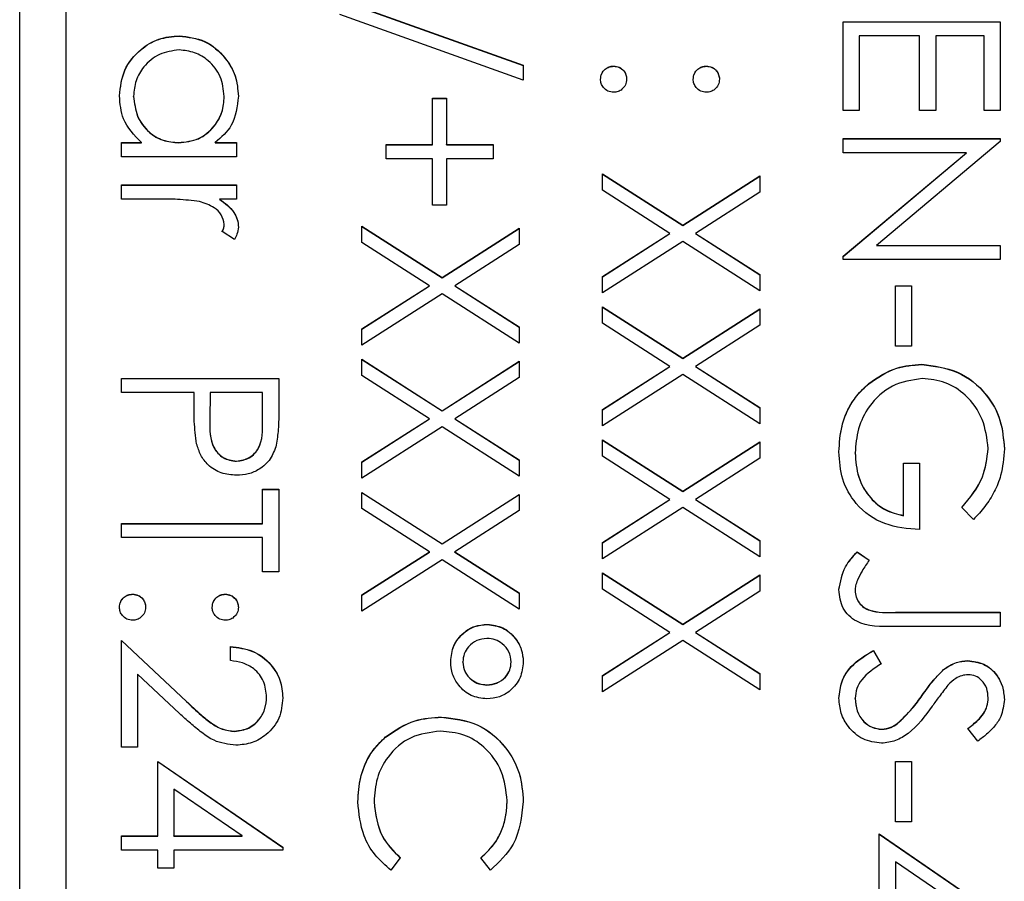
# Model space of a CAD drawing. Header units: millimetres. Extents: x 589 to 2891, y 103 to 1967.
# Tile 17 of 26: x 1382 to 1393, y 1084 to 1094. Entities that reach past the tile are written whole.
import ezdxf

# ---------------------------------------------------------------- set-up
doc = ezdxf.new("R2010")
doc.units = ezdxf.units.MM

msp = doc.modelspace()

# ---------------------------------------------------------------- linework, layer by layer
at = {"color": 7, "linetype": 'Continuous', "lineweight": 25}
for p, q in [((1382.438, 1056.108), (1382.438, 1103.119)), ((1382.938, 1100.713), (1382.938, 1044.726)), ((1385.898, 1093.89), (1387.882, 1093.179)), ((1385.898, 1093.888), (1387.882, 1093.177)), ((1387.882, 1093.018), (1385.898, 1093.729)), ((1391.338, 1092.691), (1391.338, 1093.65)), ((1391.338, 1093.65), (1393.038, 1093.65)), ((1391.338, 1093.648), (1393.038, 1093.648)), ((1393.038, 1093.65), (1393.038, 1092.691)), ((1384.163, 1093.495), (1384.163, 1093.498)), ((1391.512, 1093.498), (1391.512, 1092.691)), ((1392.166, 1093.498), (1391.512, 1093.498)), ((1392.166, 1092.691), (1392.166, 1093.498)), ((1392.341, 1093.498), (1392.341, 1092.691)), ((1392.864, 1093.498), (1392.341, 1093.498)), ((1392.864, 1092.691), (1392.864, 1093.498)), ((1387.882, 1093.179), (1387.882, 1093.018)), ((1388.858, 1093.169), (1388.858, 1093.171)), ((1389.86, 1093.169), (1389.86, 1093.171)), ((1383.669, 1092.842), (1383.669, 1092.845)), ((1384.649, 1092.841), (1384.649, 1092.843)), ((1386.901, 1092.822), (1387.053, 1092.822)), ((1386.901, 1092.321), (1386.901, 1092.822)), ((1386.901, 1092.82), (1387.053, 1092.82)), ((1387.053, 1092.822), (1387.053, 1092.321)), ((1391.512, 1092.691), (1391.338, 1092.691)), ((1392.341, 1092.691), (1392.166, 1092.691)), ((1393.038, 1092.691), (1392.864, 1092.691)), ((1391.338, 1092.386), (1393.038, 1092.386)), ((1391.338, 1092.234), (1391.338, 1092.386)), ((1391.338, 1092.384), (1393.038, 1092.384)), ((1393.038, 1092.354), (1391.7, 1091.231)), ((1393.038, 1092.386), (1393.038, 1092.354)), ((1383.538, 1092.343), (1383.753, 1092.343)), ((1383.538, 1092.19), (1383.538, 1092.343)), ((1383.538, 1092.341), (1383.753, 1092.341)), ((1383.753, 1092.341), (1383.753, 1092.343)), ((1384.156, 1092.341), (1384.156, 1092.343)), ((1384.55, 1092.343), (1384.78, 1092.343)), ((1384.55, 1092.341), (1384.55, 1092.343)), ((1384.55, 1092.341), (1384.78, 1092.341)), ((1384.78, 1092.343), (1384.78, 1092.19)), ((1386.399, 1092.321), (1386.901, 1092.321)), ((1386.399, 1092.168), (1386.399, 1092.321)), ((1386.399, 1092.319), (1386.901, 1092.319)), ((1386.901, 1092.319), (1386.901, 1092.321)), ((1387.053, 1092.321), (1387.555, 1092.321)), ((1387.053, 1092.319), (1387.053, 1092.321)), ((1387.053, 1092.319), (1387.555, 1092.319)), ((1387.555, 1092.321), (1387.555, 1092.168)), ((1384.78, 1092.19), (1383.538, 1092.19)), ((1386.901, 1092.168), (1386.399, 1092.168)), ((1386.901, 1091.667), (1386.901, 1092.168)), ((1387.053, 1092.168), (1387.053, 1091.667)), ((1387.555, 1092.168), (1387.053, 1092.168)), ((1392.673, 1092.234), (1391.338, 1092.234)), ((1391.338, 1091.114), (1392.673, 1092.234)), ((1391.338, 1091.112), (1392.673, 1092.232)), ((1392.673, 1092.232), (1392.673, 1092.234)), ((1388.738, 1092.005), (1389.605, 1091.45)), ((1388.738, 1091.829), (1388.738, 1092.005)), ((1388.738, 1092.003), (1389.605, 1091.448)), ((1389.605, 1091.45), (1390.438, 1091.983)), ((1389.605, 1091.448), (1390.438, 1091.981)), ((1390.438, 1091.983), (1390.438, 1091.807)), ((1383.538, 1091.733), (1383.538, 1091.885)), ((1383.538, 1091.885), (1384.78, 1091.885)), ((1383.538, 1091.883), (1384.78, 1091.883)), ((1384.78, 1091.885), (1384.78, 1091.733)), ((1389.467, 1091.362), (1388.738, 1091.829)), ((1383.955, 1091.733), (1383.538, 1091.733)), ((1384.78, 1091.733), (1384.597, 1091.733)), ((1384.597, 1091.73), (1384.597, 1091.733)), ((1390.438, 1091.807), (1389.743, 1091.362)), ((1387.053, 1091.667), (1386.901, 1091.667)), ((1384.649, 1091.456), (1384.649, 1091.459)), ((1386.138, 1091.438), (1387.005, 1090.884)), ((1386.138, 1091.262), (1386.138, 1091.438)), ((1386.138, 1091.436), (1387.005, 1090.881)), ((1387.005, 1090.884), (1387.838, 1091.417)), ((1387.005, 1090.881), (1387.838, 1091.415)), ((1387.838, 1091.417), (1387.838, 1091.241)), ((1389.605, 1091.448), (1389.605, 1091.45)), ((1384.759, 1091.297), (1384.627, 1091.381)), ((1388.738, 1090.895), (1389.467, 1091.362)), ((1388.738, 1090.893), (1389.467, 1091.36)), ((1389.467, 1091.36), (1389.467, 1091.362)), ((1389.743, 1091.362), (1390.438, 1090.917)), ((1389.743, 1091.36), (1389.743, 1091.362)), ((1389.743, 1091.36), (1390.438, 1090.915)), ((1386.867, 1090.796), (1386.138, 1091.262)), ((1387.838, 1091.241), (1387.143, 1090.796)), ((1389.605, 1091.274), (1388.738, 1090.719)), ((1390.438, 1090.741), (1389.605, 1091.274)), ((1391.7, 1091.231), (1393.038, 1091.231)), ((1391.7, 1091.229), (1391.7, 1091.231)), ((1391.7, 1091.229), (1393.038, 1091.229)), ((1393.038, 1091.231), (1393.038, 1091.079)), ((1391.338, 1091.079), (1391.338, 1091.114)), ((1393.038, 1091.079), (1391.338, 1091.079)), ((1387.005, 1090.881), (1387.005, 1090.884)), ((1388.738, 1090.719), (1388.738, 1090.895)), ((1390.438, 1090.917), (1390.438, 1090.741)), ((1386.138, 1090.329), (1386.867, 1090.796)), ((1386.138, 1090.327), (1386.867, 1090.794)), ((1386.867, 1090.794), (1386.867, 1090.796)), ((1387.143, 1090.796), (1387.838, 1090.351)), ((1387.143, 1090.794), (1387.143, 1090.796)), ((1387.143, 1090.794), (1387.838, 1090.349)), ((1391.905, 1090.142), (1391.905, 1090.796)), ((1391.905, 1090.796), (1392.079, 1090.796)), ((1391.905, 1090.794), (1392.079, 1090.794)), ((1392.079, 1090.796), (1392.079, 1090.142)), ((1387.005, 1090.707), (1386.138, 1090.153)), ((1387.838, 1090.175), (1387.005, 1090.707)), ((1388.738, 1090.567), (1389.605, 1090.012)), ((1388.738, 1090.391), (1388.738, 1090.567)), ((1388.738, 1090.565), (1389.605, 1090.01)), ((1389.605, 1090.012), (1390.438, 1090.545)), ((1389.605, 1090.01), (1390.438, 1090.543)), ((1390.438, 1090.545), (1390.438, 1090.369)), ((1387.838, 1090.351), (1387.838, 1090.175)), ((1389.467, 1089.924), (1388.738, 1090.391)), ((1390.438, 1090.369), (1389.743, 1089.924)), ((1386.138, 1090.153), (1386.138, 1090.329)), ((1392.079, 1090.142), (1391.905, 1090.142)), ((1389.605, 1090.01), (1389.605, 1090.012)), ((1386.138, 1090), (1387.005, 1089.445)), ((1386.138, 1089.824), (1386.138, 1090)), ((1386.138, 1089.998), (1387.005, 1089.443)), ((1387.005, 1089.445), (1387.838, 1089.979)), ((1387.005, 1089.443), (1387.838, 1089.976)), ((1387.838, 1089.979), (1387.838, 1089.803)), ((1388.738, 1089.457), (1389.467, 1089.924)), ((1388.738, 1089.455), (1389.467, 1089.922)), ((1389.467, 1089.922), (1389.467, 1089.924)), ((1389.743, 1089.924), (1390.438, 1089.479)), ((1389.743, 1089.922), (1389.743, 1089.924)), ((1389.743, 1089.922), (1390.438, 1089.477)), ((1392.189, 1089.944), (1392.189, 1089.946)), ((1386.867, 1089.358), (1386.138, 1089.824)), ((1387.838, 1089.803), (1387.143, 1089.358)), ((1389.605, 1089.836), (1388.738, 1089.281)), ((1390.438, 1089.303), (1389.605, 1089.836)), ((1383.538, 1089.641), (1383.538, 1089.793)), ((1383.538, 1089.793), (1385.238, 1089.793)), ((1383.538, 1089.791), (1385.238, 1089.791)), ((1385.238, 1089.793), (1385.238, 1089.46)), ((1391.616, 1089.735), (1391.616, 1089.738)), ((1384.323, 1089.641), (1383.538, 1089.641)), ((1384.323, 1089.519), (1384.323, 1089.641)), ((1384.497, 1089.641), (1384.493, 1089.343)), ((1385.064, 1089.641), (1384.497, 1089.641)), ((1385.064, 1089.33), (1385.064, 1089.641)), ((1390.438, 1089.479), (1390.438, 1089.303)), ((1387.005, 1089.443), (1387.005, 1089.445)), ((1388.738, 1089.281), (1388.738, 1089.457)), ((1384.493, 1089.337), (1384.493, 1089.335)), ((1385.064, 1089.328), (1385.064, 1089.33)), ((1386.138, 1088.891), (1386.867, 1089.358)), ((1386.138, 1088.889), (1386.867, 1089.355)), ((1387.005, 1089.269), (1386.138, 1088.715)), ((1386.867, 1089.355), (1386.867, 1089.358)), ((1387.838, 1088.737), (1387.005, 1089.269)), ((1387.143, 1089.358), (1387.838, 1088.913)), ((1387.143, 1089.355), (1387.143, 1089.358)), ((1387.143, 1089.355), (1387.838, 1088.91)), ((1388.738, 1089.129), (1389.605, 1088.574)), ((1388.738, 1088.953), (1388.738, 1089.129)), ((1388.738, 1089.127), (1389.605, 1088.572)), ((1389.605, 1088.574), (1390.438, 1089.107)), ((1389.605, 1088.572), (1390.438, 1089.105)), ((1390.438, 1089.107), (1390.438, 1088.931)), ((1389.467, 1088.486), (1388.738, 1088.953)), ((1391.469, 1088.986), (1391.469, 1088.988)), ((1392.907, 1089.035), (1392.907, 1089.037)), ((1384.781, 1088.898), (1384.781, 1088.9)), ((1386.138, 1088.715), (1386.138, 1088.891)), ((1387.838, 1088.913), (1387.838, 1088.737)), ((1390.438, 1088.931), (1389.743, 1088.486)), ((1391.992, 1088.878), (1392.166, 1088.878)), ((1391.992, 1088.312), (1391.992, 1088.878)), ((1391.992, 1088.876), (1392.166, 1088.876)), ((1392.166, 1088.878), (1392.166, 1088.159)), ((1385.064, 1088.595), (1385.238, 1088.595)), ((1385.064, 1088.224), (1385.064, 1088.595)), ((1385.064, 1088.593), (1385.238, 1088.593)), ((1385.238, 1088.595), (1385.238, 1087.702)), ((1386.138, 1088.562), (1387.005, 1088.007)), ((1386.138, 1088.386), (1386.138, 1088.562)), ((1386.138, 1088.56), (1387.005, 1088.005)), ((1387.005, 1088.007), (1387.838, 1088.54)), ((1387.005, 1088.005), (1387.838, 1088.538)), ((1387.838, 1088.54), (1387.838, 1088.364)), ((1389.605, 1088.572), (1389.605, 1088.574)), ((1388.738, 1088.019), (1389.467, 1088.486)), ((1388.738, 1088.017), (1389.467, 1088.484)), ((1389.467, 1088.484), (1389.467, 1088.486)), ((1389.743, 1088.486), (1390.438, 1088.041)), ((1389.743, 1088.484), (1389.743, 1088.486)), ((1389.743, 1088.484), (1390.438, 1088.039)), ((1386.867, 1087.919), (1386.138, 1088.386)), ((1387.838, 1088.364), (1387.143, 1087.919)), ((1389.605, 1088.398), (1388.738, 1087.843)), ((1390.438, 1087.865), (1389.605, 1088.398)), ((1391.992, 1088.309), (1391.992, 1088.312)), ((1392.748, 1088.268), (1392.624, 1088.399)), ((1383.538, 1088.224), (1385.064, 1088.224)), ((1383.538, 1088.072), (1383.538, 1088.224)), ((1383.538, 1088.222), (1385.064, 1088.222)), ((1385.064, 1088.222), (1385.064, 1088.224)), ((1385.064, 1088.072), (1383.538, 1088.072)), ((1385.064, 1087.702), (1385.064, 1088.072)), ((1387.005, 1088.005), (1387.005, 1088.007)), ((1388.738, 1087.843), (1388.738, 1088.019)), ((1390.438, 1088.041), (1390.438, 1087.865)), ((1386.138, 1087.453), (1386.867, 1087.919)), ((1386.138, 1087.45), (1386.867, 1087.917)), ((1386.867, 1087.917), (1386.867, 1087.919)), ((1387.143, 1087.919), (1387.838, 1087.474)), ((1387.143, 1087.917), (1387.143, 1087.919)), ((1387.143, 1087.917), (1387.838, 1087.472)), ((1391.491, 1087.919), (1391.621, 1087.83)), ((1391.491, 1087.917), (1391.491, 1087.919)), ((1391.491, 1087.917), (1391.621, 1087.827)), ((1387.005, 1087.831), (1386.138, 1087.277)), ((1387.838, 1087.298), (1387.005, 1087.831)), ((1385.238, 1087.702), (1385.064, 1087.702)), ((1388.738, 1087.691), (1389.605, 1087.136)), ((1388.738, 1087.515), (1388.738, 1087.691)), ((1388.738, 1087.688), (1389.605, 1087.134)), ((1389.605, 1087.136), (1390.438, 1087.669)), ((1390.438, 1087.669), (1390.438, 1087.493)), ((1389.605, 1087.134), (1390.438, 1087.667)), ((1383.658, 1087.46), (1383.658, 1087.462)), ((1384.66, 1087.46), (1384.66, 1087.462)), ((1387.838, 1087.474), (1387.838, 1087.298)), ((1389.467, 1087.048), (1388.738, 1087.515)), ((1390.438, 1087.493), (1389.743, 1087.048)), ((1391.469, 1087.499), (1391.469, 1087.501)), ((1386.138, 1087.277), (1386.138, 1087.453)), ((1391.907, 1087.266), (1393.038, 1087.266)), ((1391.907, 1087.264), (1391.907, 1087.266)), ((1391.907, 1087.264), (1393.038, 1087.264)), ((1393.038, 1087.266), (1393.038, 1087.113)), ((1387.493, 1087.133), (1387.493, 1087.135)), ((1388.738, 1086.581), (1389.467, 1087.048)), ((1388.738, 1086.579), (1389.467, 1087.046)), ((1389.467, 1087.046), (1389.467, 1087.048)), ((1389.605, 1087.134), (1389.605, 1087.136)), ((1389.743, 1087.048), (1390.438, 1086.603)), ((1389.743, 1087.046), (1389.743, 1087.048)), ((1389.743, 1087.046), (1390.438, 1086.601)), ((1393.038, 1087.113), (1391.89, 1087.113)), ((1383.538, 1086.961), (1384.242, 1086.302)), ((1383.538, 1085.806), (1383.538, 1086.961)), ((1383.538, 1086.959), (1384.242, 1086.299)), ((1389.605, 1086.96), (1388.738, 1086.405)), ((1390.438, 1086.427), (1389.605, 1086.96)), ((1384.715, 1086.743), (1384.715, 1086.895)), ((1391.666, 1086.852), (1391.752, 1086.708)), ((1391.666, 1086.85), (1391.666, 1086.852)), ((1391.666, 1086.85), (1391.752, 1086.706)), ((1387.228, 1086.727), (1387.228, 1086.73)), ((1387.751, 1086.726), (1387.751, 1086.728)), ((1392.685, 1086.741), (1392.685, 1086.743)), ((1392.426, 1086.646), (1392.426, 1086.648)), ((1383.712, 1086.597), (1383.712, 1085.806)), ((1384.166, 1086.171), (1383.712, 1086.597)), ((1388.738, 1086.405), (1388.738, 1086.581)), ((1390.438, 1086.603), (1390.438, 1086.427)), ((1387.487, 1086.479), (1387.487, 1086.481)), ((1384.242, 1086.299), (1384.242, 1086.302)), ((1385.107, 1086.347), (1385.107, 1086.349)), ((1391.469, 1086.333), (1391.469, 1086.335)), ((1392.195, 1086.367), (1392.195, 1086.369)), ((1392.907, 1086.339), (1392.907, 1086.341)), ((1386.998, 1086.131), (1386.998, 1086.133)), ((1384.763, 1085.978), (1384.763, 1085.98)), ((1391.757, 1086), (1391.757, 1086.002)), ((1391.924, 1086.061), (1391.924, 1086.063)), ((1392.794, 1085.871), (1392.689, 1086.009)), ((1386.392, 1085.915), (1386.392, 1085.917)), ((1383.712, 1085.806), (1383.538, 1085.806)), ((1383.93, 1084.847), (1383.93, 1085.653)), ((1383.93, 1085.653), (1385.282, 1084.726)), ((1383.93, 1085.651), (1385.282, 1084.723)), ((1391.905, 1085), (1391.905, 1085.653)), ((1391.905, 1085.653), (1392.079, 1085.653)), ((1391.905, 1085.651), (1392.079, 1085.651)), ((1392.079, 1085.653), (1392.079, 1085)), ((1384.105, 1085.354), (1384.105, 1084.847)), ((1384.843, 1084.847), (1384.105, 1085.354)), ((1387.707, 1085.226), (1387.707, 1085.228)), ((1386.269, 1085.215), (1386.269, 1085.217)), ((1392.079, 1085), (1391.905, 1085)), ((1383.538, 1084.847), (1383.93, 1084.847)), ((1383.538, 1084.695), (1383.538, 1084.847)), ((1383.538, 1084.845), (1383.93, 1084.845)), ((1383.93, 1084.845), (1383.93, 1084.847)), ((1384.105, 1084.845), (1384.105, 1084.847)), ((1384.105, 1084.847), (1384.843, 1084.847)), ((1384.105, 1084.845), (1384.843, 1084.845)), ((1384.843, 1084.845), (1384.843, 1084.847)), ((1391.73, 1084.063), (1391.73, 1084.869)), ((1391.73, 1084.869), (1393.082, 1083.941)), ((1391.73, 1084.867), (1393.082, 1083.939)), ((1383.93, 1084.695), (1383.538, 1084.695)), ((1383.93, 1084.498), (1383.93, 1084.695)), ((1384.105, 1084.695), (1384.105, 1084.498)), ((1385.282, 1084.695), (1384.105, 1084.695)), ((1385.282, 1084.726), (1385.282, 1084.695)), ((1386.552, 1084.61), (1386.451, 1084.477)), ((1387.526, 1084.477), (1387.424, 1084.61)), ((1384.105, 1084.498), (1383.93, 1084.498)), ((1392.643, 1084.063), (1391.905, 1084.569)), ((1391.905, 1084.569), (1391.905, 1084.063))]:
    msp.add_line(p, q, dxfattribs=at)
for points, knots in [([(1383.516, 1092.85), (1383.527, 1092.945), (1383.55, 1093.136), (1383.725, 1093.348), (1383.937, 1093.478), (1384.087, 1093.491), (1384.163, 1093.498)], [0, 0, 0, 0, 0.279573, 0.559333, 0.779589, 1, 1, 1, 1]), ([(1383.516, 1092.848), (1383.527, 1092.943), (1383.55, 1093.134), (1383.725, 1093.346), (1383.937, 1093.476), (1384.087, 1093.489), (1384.163, 1093.495)], [0, 0, 0, 0, 0.279573, 0.559333, 0.779589, 1, 1, 1, 1]), ([(1384.163, 1093.498), (1384.258, 1093.486), (1384.448, 1093.462), (1384.655, 1093.282), (1384.783, 1093.07), (1384.796, 1092.92), (1384.802, 1092.845)], [0, 0, 0, 0, 0.279413, 0.559191, 0.779548, 1, 1, 1, 1]), ([(1384.163, 1093.495), (1384.258, 1093.484), (1384.448, 1093.46), (1384.655, 1093.28), (1384.783, 1093.068), (1384.796, 1092.918), (1384.802, 1092.843)], [0, 0, 0, 0, 0.279413, 0.559191, 0.779548, 1, 1, 1, 1]), ([(1384.161, 1093.345), (1384.088, 1093.335), (1383.943, 1093.314), (1383.781, 1093.18), (1383.685, 1093.016), (1383.674, 1092.902), (1383.669, 1092.845)], [0, 0, 0, 0, 0.279429, 0.559146, 0.77957, 1, 1, 1, 1]), ([(1384.649, 1092.843), (1384.641, 1092.916), (1384.624, 1093.062), (1384.495, 1093.227), (1384.332, 1093.326), (1384.218, 1093.339), (1384.161, 1093.345)], [0, 0, 0, 0, 0.279767, 0.559291, 0.779719, 1, 1, 1, 1]), ([(1388.716, 1093.029), (1388.719, 1093.05), (1388.724, 1093.092), (1388.762, 1093.138), (1388.809, 1093.166), (1388.841, 1093.169), (1388.858, 1093.171)], [0, 0, 0, 0, 0.279581, 0.559143, 0.779575, 1, 1, 1, 1]), ([(1388.716, 1093.027), (1388.719, 1093.048), (1388.724, 1093.089), (1388.762, 1093.136), (1388.809, 1093.164), (1388.841, 1093.167), (1388.858, 1093.169)], [0, 0, 0, 0, 0.2795812, 0.5591432, 0.7795754, 1, 1, 1, 1]), ([(1388.858, 1093.171), (1388.879, 1093.168), (1388.921, 1093.163), (1388.967, 1093.125), (1388.995, 1093.078), (1388.998, 1093.046), (1388.999, 1093.029)], [0, 0, 0, 0, 0.279576, 0.559284, 0.779552, 1, 1, 1, 1]), ([(1388.858, 1093.169), (1388.879, 1093.166), (1388.921, 1093.161), (1388.967, 1093.123), (1388.995, 1093.076), (1388.998, 1093.043), (1388.999, 1093.027)], [0, 0, 0, 0, 0.279576, 0.559284, 0.779552, 1, 1, 1, 1]), ([(1389.719, 1093.029), (1389.721, 1093.05), (1389.726, 1093.092), (1389.765, 1093.138), (1389.811, 1093.166), (1389.844, 1093.169), (1389.86, 1093.171)], [0, 0, 0, 0, 0.279647, 0.559299, 0.779615, 1, 1, 1, 1]), ([(1389.719, 1093.027), (1389.721, 1093.048), (1389.726, 1093.09), (1389.765, 1093.136), (1389.811, 1093.164), (1389.844, 1093.167), (1389.86, 1093.169)], [0, 0, 0, 0, 0.279647, 0.559299, 0.779615, 1, 1, 1, 1]), ([(1389.86, 1093.171), (1389.881, 1093.168), (1389.923, 1093.163), (1389.969, 1093.125), (1389.997, 1093.078), (1390.001, 1093.046), (1390.002, 1093.029)], [0, 0, 0, 0, 0.279585, 0.559454, 0.779697, 1, 1, 1, 1]), ([(1389.86, 1093.169), (1389.881, 1093.166), (1389.923, 1093.161), (1389.969, 1093.122), (1389.997, 1093.076), (1390.001, 1093.043), (1390.002, 1093.027)], [0, 0, 0, 0, 0.2795852, 0.5594544, 0.7796968, 1, 1, 1, 1]), ([(1388.858, 1092.887), (1388.837, 1092.89), (1388.795, 1092.895), (1388.749, 1092.934), (1388.721, 1092.98), (1388.718, 1093.013), (1388.716, 1093.029)], [0, 0, 0, 0, 0.2794691, 0.5593578, 0.7796739, 1, 1, 1, 1]), ([(1388.999, 1093.029), (1388.997, 1093.008), (1388.992, 1092.966), (1388.953, 1092.92), (1388.907, 1092.891), (1388.874, 1092.889), (1388.858, 1092.887)], [0, 0, 0, 0, 0.279602, 0.559212, 0.779475, 1, 1, 1, 1]), ([(1389.86, 1092.887), (1389.839, 1092.89), (1389.798, 1092.895), (1389.752, 1092.933), (1389.723, 1092.98), (1389.72, 1093.013), (1389.719, 1093.029)], [0, 0, 0, 0, 0.279517, 0.559326, 0.779544, 1, 1, 1, 1]), ([(1390.002, 1093.029), (1390, 1093.008), (1389.995, 1092.966), (1389.956, 1092.92), (1389.91, 1092.891), (1389.877, 1092.889), (1389.86, 1092.887)], [0, 0, 0, 0, 0.2796016, 0.559212, 0.7794752, 1, 1, 1, 1]), ([(1383.753, 1092.343), (1383.676, 1092.423), (1383.54, 1092.567), (1383.523, 1092.763), (1383.516, 1092.85)], [0, 0, 0, 0, 0.558763, 1, 1, 1, 1]), ([(1383.669, 1092.845), (1383.678, 1092.772), (1383.695, 1092.626), (1383.82, 1092.457), (1383.984, 1092.358), (1384.099, 1092.348), (1384.156, 1092.343)], [0, 0, 0, 0, 0.279822, 0.559387, 0.779603, 1, 1, 1, 1]), ([(1383.669, 1092.842), (1383.678, 1092.77), (1383.695, 1092.624), (1383.82, 1092.454), (1383.984, 1092.356), (1384.099, 1092.346), (1384.156, 1092.341)], [0, 0, 0, 0, 0.2798222, 0.5593866, 0.7796028, 1, 1, 1, 1]), ([(1384.156, 1092.343), (1384.23, 1092.351), (1384.377, 1092.367), (1384.539, 1092.504), (1384.636, 1092.67), (1384.645, 1092.785), (1384.649, 1092.843)], [0, 0, 0, 0, 0.27966, 0.55921, 0.779487, 1, 1, 1, 1]), ([(1384.156, 1092.341), (1384.23, 1092.349), (1384.377, 1092.365), (1384.539, 1092.502), (1384.636, 1092.668), (1384.645, 1092.783), (1384.649, 1092.841)], [0, 0, 0, 0, 0.27966, 0.55921, 0.779487, 1, 1, 1, 1]), ([(1384.802, 1092.845), (1384.789, 1092.733), (1384.767, 1092.533), (1384.617, 1092.401), (1384.55, 1092.343)], [0, 0, 0, 0, 0.559062, 1, 1, 1, 1]), ([(1384.382, 1091.705), (1384.303, 1091.715), (1384.161, 1091.733), (1384.018, 1091.733), (1383.955, 1091.733)], [0, 0, 0, 0, 0.559636, 1, 1, 1, 1]), ([(1384.597, 1091.733), (1384.656, 1091.69), (1384.737, 1091.63), (1384.795, 1091.514), (1384.8, 1091.458), (1384.802, 1091.43)], [0, 0, 0, 0, 0.558788, 0.779481, 1, 1, 1, 1]), ([(1384.597, 1091.73), (1384.656, 1091.688), (1384.737, 1091.628), (1384.795, 1091.512), (1384.8, 1091.455), (1384.802, 1091.427)], [0, 0, 0, 0, 0.5587877, 0.7794811, 1, 1, 1, 1]), ([(1384.649, 1091.459), (1384.642, 1091.494), (1384.626, 1091.567), (1384.526, 1091.659), (1384.436, 1091.688), (1384.382, 1091.705)], [0, 0, 0, 0, 0.278336, 0.558768, 1, 1, 1, 1]), ([(1384.627, 1091.381), (1384.634, 1091.395), (1384.645, 1091.419), (1384.648, 1091.447), (1384.649, 1091.459)], [0, 0, 0, 0, 0.5603957, 1, 1, 1, 1]), ([(1384.627, 1091.378), (1384.634, 1091.392), (1384.645, 1091.417), (1384.648, 1091.444), (1384.649, 1091.456)], [0, 0, 0, 0, 0.560396, 1, 1, 1, 1]), ([(1384.802, 1091.43), (1384.799, 1091.403), (1384.793, 1091.356), (1384.77, 1091.315), (1384.759, 1091.297)], [0, 0, 0, 0, 0.559243, 1, 1, 1, 1]), ([(1391.616, 1089.738), (1391.713, 1089.805), (1391.887, 1089.925), (1392.096, 1089.939), (1392.189, 1089.946)], [0, 0, 0, 0, 0.559317, 1, 1, 1, 1]), ([(1391.616, 1089.735), (1391.713, 1089.802), (1391.887, 1089.922), (1392.096, 1089.937), (1392.189, 1089.944)], [0, 0, 0, 0, 0.559317, 1, 1, 1, 1]), ([(1392.189, 1089.946), (1392.322, 1089.929), (1392.588, 1089.896), (1392.887, 1089.651), (1393.056, 1089.346), (1393.073, 1089.137), (1393.082, 1089.032)], [0, 0, 0, 0, 0.27959, 0.559072, 0.779411, 1, 1, 1, 1]), ([(1392.189, 1089.944), (1392.322, 1089.927), (1392.588, 1089.893), (1392.887, 1089.649), (1393.056, 1089.344), (1393.073, 1089.134), (1393.082, 1089.03)], [0, 0, 0, 0, 0.27959, 0.559072, 0.779411, 1, 1, 1, 1]), ([(1391.294, 1089.001), (1391.3, 1089.096), (1391.309, 1089.251), (1391.385, 1089.455), (1391.482, 1089.612), (1391.571, 1089.696), (1391.616, 1089.738)], [0, 0, 0, 0, 0.339789, 0.559872, 0.779908, 1, 1, 1, 1]), ([(1391.294, 1088.999), (1391.3, 1089.093), (1391.309, 1089.249), (1391.385, 1089.453), (1391.482, 1089.61), (1391.571, 1089.694), (1391.616, 1089.735)], [0, 0, 0, 0, 0.339789, 0.559872, 0.779908, 1, 1, 1, 1]), ([(1392.195, 1089.793), (1392.083, 1089.776), (1391.858, 1089.741), (1391.621, 1089.516), (1391.49, 1089.254), (1391.476, 1089.076), (1391.469, 1088.988)], [0, 0, 0, 0, 0.279061, 0.558584, 0.779236, 1, 1, 1, 1]), ([(1392.907, 1089.037), (1392.894, 1089.144), (1392.868, 1089.359), (1392.686, 1089.61), (1392.449, 1089.765), (1392.28, 1089.784), (1392.195, 1089.793)], [0, 0, 0, 0, 0.279847, 0.559555, 0.779847, 1, 1, 1, 1]), ([(1384.35, 1089.087), (1384.34, 1089.167), (1384.322, 1089.311), (1384.322, 1089.456), (1384.323, 1089.519)], [0, 0, 0, 0, 0.559694, 1, 1, 1, 1]), ([(1385.238, 1089.46), (1385.238, 1089.387), (1385.239, 1089.258), (1385.22, 1089.129), (1385.212, 1089.073)], [0, 0, 0, 0, 0.560314, 1, 1, 1, 1]), ([(1384.493, 1089.343), (1384.493, 1089.24), (1384.492, 1089.11), (1384.577, 1088.985), (1384.656, 1088.919), (1384.731, 1088.908), (1384.781, 1088.9)], [0, 0, 0, 0, 0.499721, 0.62535, 0.751083, 1, 1, 1, 1]), ([(1384.493, 1089.341), (1384.493, 1089.238), (1384.492, 1089.108), (1384.577, 1088.982), (1384.656, 1088.917), (1384.731, 1088.905), (1384.781, 1088.898)], [0, 0, 0, 0, 0.499721, 0.62535, 0.751083, 1, 1, 1, 1]), ([(1384.781, 1088.9), (1384.83, 1088.908), (1384.903, 1088.919), (1384.98, 1088.982), (1385.066, 1089.102), (1385.065, 1089.229), (1385.064, 1089.33)], [0, 0, 0, 0, 0.248969, 0.374729, 0.500383, 1, 1, 1, 1]), ([(1384.781, 1088.898), (1384.83, 1088.906), (1384.903, 1088.917), (1384.98, 1088.98), (1385.066, 1089.1), (1385.065, 1089.227), (1385.064, 1089.328)], [0, 0, 0, 0, 0.248969, 0.374729, 0.500383, 1, 1, 1, 1]), ([(1384.782, 1088.747), (1384.726, 1088.751), (1384.614, 1088.76), (1384.478, 1088.845), (1384.39, 1088.961), (1384.364, 1089.045), (1384.35, 1089.087)], [0, 0, 0, 0, 0.280099, 0.559324, 0.779458, 1, 1, 1, 1]), ([(1385.212, 1089.073), (1385.194, 1089.021), (1385.156, 1088.918), (1385.041, 1088.811), (1384.911, 1088.755), (1384.825, 1088.75), (1384.782, 1088.747)], [0, 0, 0, 0, 0.279705, 0.559381, 0.779509, 1, 1, 1, 1]), ([(1392.166, 1088.159), (1392.038, 1088.17), (1391.782, 1088.19), (1391.479, 1088.406), (1391.315, 1088.699), (1391.301, 1088.9), (1391.294, 1089.001)], [0, 0, 0, 0, 0.280351, 0.559367, 0.779371, 1, 1, 1, 1]), ([(1391.469, 1088.988), (1391.475, 1088.9), (1391.489, 1088.725), (1391.615, 1088.51), (1391.79, 1088.36), (1391.925, 1088.328), (1391.992, 1088.312)], [0, 0, 0, 0, 0.280254, 0.559912, 0.779941, 1, 1, 1, 1]), ([(1391.469, 1088.986), (1391.475, 1088.898), (1391.489, 1088.723), (1391.615, 1088.507), (1391.79, 1088.358), (1391.925, 1088.326), (1391.992, 1088.309)], [0, 0, 0, 0, 0.280254, 0.559912, 0.779941, 1, 1, 1, 1]), ([(1392.624, 1088.399), (1392.71, 1088.504), (1392.865, 1088.692), (1392.894, 1088.931), (1392.907, 1089.037)], [0, 0, 0, 0, 0.5598397, 1, 1, 1, 1]), ([(1392.624, 1088.397), (1392.71, 1088.502), (1392.865, 1088.689), (1392.894, 1088.929), (1392.907, 1089.035)], [0, 0, 0, 0, 0.55984, 1, 1, 1, 1]), ([(1393.082, 1089.032), (1393.074, 1088.934), (1393.063, 1088.774), (1392.977, 1088.567), (1392.876, 1088.407), (1392.791, 1088.314), (1392.748, 1088.268)], [0, 0, 0, 0, 0.339527, 0.559586, 0.779731, 1, 1, 1, 1]), ([(1391.294, 1087.51), (1391.31, 1087.596), (1391.337, 1087.752), (1391.444, 1087.868), (1391.491, 1087.919)], [0, 0, 0, 0, 0.557533, 1, 1, 1, 1]), ([(1391.294, 1087.507), (1391.31, 1087.594), (1391.337, 1087.75), (1391.444, 1087.866), (1391.491, 1087.917)], [0, 0, 0, 0, 0.557533, 1, 1, 1, 1]), ([(1391.621, 1087.83), (1391.595, 1087.791), (1391.547, 1087.721), (1391.51, 1087.646), (1391.493, 1087.612)], [0, 0, 0, 0, 0.560094, 1, 1, 1, 1]), ([(1391.493, 1087.612), (1391.486, 1087.592), (1391.472, 1087.556), (1391.47, 1087.518), (1391.469, 1087.501)], [0, 0, 0, 0, 0.5599, 1, 1, 1, 1]), ([(1383.516, 1087.32), (1383.519, 1087.341), (1383.524, 1087.383), (1383.562, 1087.429), (1383.609, 1087.457), (1383.641, 1087.46), (1383.658, 1087.462)], [0, 0, 0, 0, 0.279581, 0.559143, 0.779575, 1, 1, 1, 1]), ([(1383.516, 1087.318), (1383.519, 1087.339), (1383.524, 1087.381), (1383.562, 1087.427), (1383.609, 1087.455), (1383.641, 1087.458), (1383.658, 1087.46)], [0, 0, 0, 0, 0.279581, 0.559143, 0.779575, 1, 1, 1, 1]), ([(1383.658, 1087.462), (1383.679, 1087.459), (1383.721, 1087.454), (1383.767, 1087.416), (1383.795, 1087.369), (1383.798, 1087.337), (1383.799, 1087.32)], [0, 0, 0, 0, 0.279576, 0.559284, 0.779552, 1, 1, 1, 1]), ([(1383.658, 1087.46), (1383.679, 1087.457), (1383.721, 1087.452), (1383.767, 1087.414), (1383.795, 1087.367), (1383.798, 1087.334), (1383.799, 1087.318)], [0, 0, 0, 0, 0.279576, 0.559284, 0.779552, 1, 1, 1, 1]), ([(1384.519, 1087.32), (1384.521, 1087.341), (1384.526, 1087.383), (1384.565, 1087.429), (1384.611, 1087.458), (1384.644, 1087.46), (1384.66, 1087.462)], [0, 0, 0, 0, 0.279647, 0.559299, 0.779615, 1, 1, 1, 1]), ([(1384.519, 1087.318), (1384.521, 1087.339), (1384.526, 1087.381), (1384.565, 1087.427), (1384.611, 1087.455), (1384.644, 1087.458), (1384.66, 1087.46)], [0, 0, 0, 0, 0.279647, 0.559299, 0.779615, 1, 1, 1, 1]), ([(1384.66, 1087.462), (1384.681, 1087.459), (1384.723, 1087.454), (1384.769, 1087.416), (1384.797, 1087.369), (1384.801, 1087.337), (1384.802, 1087.32)], [0, 0, 0, 0, 0.279585, 0.559454, 0.779697, 1, 1, 1, 1]), ([(1384.66, 1087.46), (1384.681, 1087.457), (1384.723, 1087.452), (1384.769, 1087.413), (1384.797, 1087.367), (1384.801, 1087.334), (1384.802, 1087.318)], [0, 0, 0, 0, 0.279585, 0.559454, 0.779697, 1, 1, 1, 1]), ([(1391.89, 1087.113), (1391.747, 1087.109), (1391.569, 1087.105), (1391.399, 1087.225), (1391.313, 1087.336), (1391.302, 1087.44), (1391.294, 1087.51)], [0, 0, 0, 0, 0.4995429, 0.6250777, 0.7506542, 1, 1, 1, 1]), ([(1391.469, 1087.501), (1391.471, 1087.477), (1391.475, 1087.43), (1391.51, 1087.367), (1391.561, 1087.317), (1391.691, 1087.258), (1391.811, 1087.262), (1391.907, 1087.266)], [0, 0, 0, 0, 0.124972, 0.249915, 0.374872, 0.499882, 1, 1, 1, 1]), ([(1391.469, 1087.499), (1391.471, 1087.475), (1391.475, 1087.428), (1391.51, 1087.365), (1391.561, 1087.315), (1391.691, 1087.255), (1391.811, 1087.26), (1391.907, 1087.264)], [0, 0, 0, 0, 0.124972, 0.249915, 0.374872, 0.499882, 1, 1, 1, 1]), ([(1383.658, 1087.179), (1383.637, 1087.181), (1383.595, 1087.186), (1383.549, 1087.225), (1383.521, 1087.271), (1383.518, 1087.304), (1383.516, 1087.32)], [0, 0, 0, 0, 0.279469, 0.559358, 0.779674, 1, 1, 1, 1]), ([(1383.799, 1087.32), (1383.797, 1087.299), (1383.792, 1087.257), (1383.753, 1087.212), (1383.707, 1087.182), (1383.674, 1087.18), (1383.658, 1087.179)], [0, 0, 0, 0, 0.279602, 0.559212, 0.779475, 1, 1, 1, 1]), ([(1384.66, 1087.179), (1384.639, 1087.181), (1384.598, 1087.186), (1384.552, 1087.225), (1384.523, 1087.271), (1384.52, 1087.304), (1384.519, 1087.32)], [0, 0, 0, 0, 0.279517, 0.559326, 0.779544, 1, 1, 1, 1]), ([(1384.802, 1087.32), (1384.8, 1087.299), (1384.795, 1087.257), (1384.756, 1087.212), (1384.71, 1087.182), (1384.677, 1087.18), (1384.66, 1087.179)], [0, 0, 0, 0, 0.279602, 0.559212, 0.779475, 1, 1, 1, 1]), ([(1387.097, 1086.733), (1387.103, 1086.792), (1387.116, 1086.91), (1387.223, 1087.042), (1387.354, 1087.123), (1387.446, 1087.131), (1387.493, 1087.135)], [0, 0, 0, 0, 0.279728, 0.559381, 0.779608, 1, 1, 1, 1]), ([(1387.097, 1086.731), (1387.103, 1086.79), (1387.116, 1086.908), (1387.223, 1087.04), (1387.354, 1087.121), (1387.446, 1087.129), (1387.493, 1087.133)], [0, 0, 0, 0, 0.279728, 0.559381, 0.779608, 1, 1, 1, 1]), ([(1387.493, 1087.135), (1387.551, 1087.127), (1387.668, 1087.112), (1387.793, 1086.999), (1387.87, 1086.867), (1387.878, 1086.775), (1387.882, 1086.73)], [0, 0, 0, 0, 0.279239, 0.559101, 0.779515, 1, 1, 1, 1]), ([(1387.493, 1087.133), (1387.551, 1087.125), (1387.668, 1087.11), (1387.793, 1086.997), (1387.87, 1086.865), (1387.878, 1086.773), (1387.882, 1086.727)], [0, 0, 0, 0, 0.2792393, 0.5591008, 0.7795152, 1, 1, 1, 1]), ([(1387.489, 1086.982), (1387.451, 1086.978), (1387.376, 1086.969), (1387.292, 1086.901), (1387.237, 1086.819), (1387.231, 1086.759), (1387.228, 1086.73)], [0, 0, 0, 0, 0.279655, 0.5595, 0.779804, 1, 1, 1, 1]), ([(1387.751, 1086.728), (1387.746, 1086.766), (1387.736, 1086.842), (1387.664, 1086.925), (1387.579, 1086.975), (1387.519, 1086.98), (1387.489, 1086.982)], [0, 0, 0, 0, 0.279349, 0.559223, 0.779594, 1, 1, 1, 1]), ([(1384.715, 1086.895), (1384.798, 1086.885), (1384.963, 1086.866), (1385.151, 1086.721), (1385.265, 1086.536), (1385.276, 1086.406), (1385.282, 1086.341)], [0, 0, 0, 0, 0.2800291, 0.5595146, 0.7796675, 1, 1, 1, 1]), ([(1384.715, 1086.893), (1384.798, 1086.883), (1384.963, 1086.863), (1385.151, 1086.718), (1385.265, 1086.534), (1385.276, 1086.404), (1385.282, 1086.339)], [0, 0, 0, 0, 0.280029, 0.559515, 0.779668, 1, 1, 1, 1]), ([(1391.294, 1086.335), (1391.301, 1086.398), (1391.313, 1086.524), (1391.441, 1086.717), (1391.581, 1086.801), (1391.666, 1086.852)], [0, 0, 0, 0, 0.27988, 0.559666, 1, 1, 1, 1]), ([(1391.294, 1086.333), (1391.301, 1086.396), (1391.313, 1086.521), (1391.441, 1086.715), (1391.581, 1086.799), (1391.666, 1086.85)], [0, 0, 0, 0, 0.27988, 0.559666, 1, 1, 1, 1]), ([(1385.107, 1086.349), (1385.101, 1086.407), (1385.089, 1086.523), (1384.983, 1086.654), (1384.85, 1086.725), (1384.76, 1086.737), (1384.715, 1086.743)], [0, 0, 0, 0, 0.279699, 0.558847, 0.779176, 1, 1, 1, 1]), ([(1387.489, 1086.329), (1387.43, 1086.336), (1387.313, 1086.35), (1387.185, 1086.462), (1387.108, 1086.594), (1387.101, 1086.687), (1387.097, 1086.733)], [0, 0, 0, 0, 0.279451, 0.559125, 0.779441, 1, 1, 1, 1]), ([(1387.228, 1086.73), (1387.233, 1086.692), (1387.242, 1086.617), (1387.315, 1086.537), (1387.399, 1086.488), (1387.458, 1086.484), (1387.487, 1086.481)], [0, 0, 0, 0, 0.27928, 0.559096, 0.779507, 1, 1, 1, 1]), ([(1387.228, 1086.727), (1387.233, 1086.69), (1387.242, 1086.615), (1387.315, 1086.535), (1387.399, 1086.486), (1387.458, 1086.482), (1387.487, 1086.479)], [0, 0, 0, 0, 0.27928, 0.559096, 0.779507, 1, 1, 1, 1]), ([(1387.487, 1086.481), (1387.525, 1086.485), (1387.601, 1086.492), (1387.687, 1086.558), (1387.742, 1086.639), (1387.748, 1086.699), (1387.751, 1086.728)], [0, 0, 0, 0, 0.279971, 0.559668, 0.779809, 1, 1, 1, 1]), ([(1387.487, 1086.479), (1387.525, 1086.483), (1387.601, 1086.49), (1387.687, 1086.555), (1387.742, 1086.637), (1387.748, 1086.697), (1387.751, 1086.726)], [0, 0, 0, 0, 0.279971, 0.559668, 0.779809, 1, 1, 1, 1]), ([(1387.882, 1086.73), (1387.875, 1086.671), (1387.862, 1086.554), (1387.756, 1086.423), (1387.627, 1086.341), (1387.535, 1086.333), (1387.489, 1086.329)], [0, 0, 0, 0, 0.2796507, 0.5593861, 0.7796292, 1, 1, 1, 1]), ([(1392.426, 1086.648), (1392.47, 1086.678), (1392.549, 1086.731), (1392.643, 1086.739), (1392.685, 1086.743)], [0, 0, 0, 0, 0.55984, 1, 1, 1, 1]), ([(1392.426, 1086.646), (1392.47, 1086.676), (1392.549, 1086.729), (1392.643, 1086.737), (1392.685, 1086.741)], [0, 0, 0, 0, 0.55984, 1, 1, 1, 1]), ([(1392.685, 1086.743), (1392.745, 1086.735), (1392.866, 1086.721), (1392.997, 1086.605), (1393.069, 1086.466), (1393.078, 1086.371), (1393.082, 1086.324)], [0, 0, 0, 0, 0.279553, 0.558798, 0.779378, 1, 1, 1, 1]), ([(1392.685, 1086.741), (1392.745, 1086.733), (1392.866, 1086.719), (1392.997, 1086.602), (1393.069, 1086.464), (1393.078, 1086.369), (1393.082, 1086.322)], [0, 0, 0, 0, 0.279553, 0.558798, 0.779378, 1, 1, 1, 1]), ([(1391.752, 1086.708), (1391.674, 1086.658), (1391.566, 1086.587), (1391.48, 1086.443), (1391.472, 1086.371), (1391.469, 1086.335)], [0, 0, 0, 0, 0.559321, 0.779782, 1, 1, 1, 1]), ([(1392.195, 1086.369), (1392.234, 1086.425), (1392.304, 1086.524), (1392.389, 1086.61), (1392.426, 1086.648)], [0, 0, 0, 0, 0.5604127, 1, 1, 1, 1]), ([(1392.195, 1086.367), (1392.234, 1086.423), (1392.304, 1086.521), (1392.389, 1086.608), (1392.426, 1086.646)], [0, 0, 0, 0, 0.5604127, 1, 1, 1, 1]), ([(1392.692, 1086.59), (1392.668, 1086.588), (1392.621, 1086.584), (1392.543, 1086.547), (1392.499, 1086.505), (1392.472, 1086.478)], [0, 0, 0, 0, 0.279946, 0.559774, 1, 1, 1, 1]), ([(1392.907, 1086.341), (1392.905, 1086.376), (1392.899, 1086.444), (1392.846, 1086.527), (1392.773, 1086.582), (1392.719, 1086.587), (1392.692, 1086.59)], [0, 0, 0, 0, 0.280274, 0.559931, 0.77992, 1, 1, 1, 1]), ([(1392.472, 1086.478), (1392.44, 1086.436), (1392.382, 1086.361), (1392.327, 1086.284), (1392.303, 1086.25)], [0, 0, 0, 0, 0.559906, 1, 1, 1, 1]), ([(1384.242, 1086.302), (1384.293, 1086.253), (1384.379, 1086.172), (1384.504, 1086.068), (1384.624, 1085.994), (1384.716, 1085.985), (1384.763, 1085.98)], [0, 0, 0, 0, 0.340542, 0.56085, 0.780599, 1, 1, 1, 1]), ([(1384.242, 1086.299), (1384.293, 1086.25), (1384.379, 1086.17), (1384.504, 1086.066), (1384.624, 1085.992), (1384.716, 1085.983), (1384.763, 1085.978)], [0, 0, 0, 0, 0.3405416, 0.5608502, 0.7805986, 1, 1, 1, 1]), ([(1384.763, 1085.98), (1384.815, 1085.987), (1384.92, 1086.002), (1385.032, 1086.105), (1385.098, 1086.225), (1385.104, 1086.308), (1385.107, 1086.349)], [0, 0, 0, 0, 0.279126, 0.558978, 0.77935, 1, 1, 1, 1]), ([(1384.763, 1085.978), (1384.815, 1085.985), (1384.92, 1085.999), (1385.032, 1086.103), (1385.098, 1086.223), (1385.104, 1086.305), (1385.107, 1086.347)], [0, 0, 0, 0, 0.279126, 0.558978, 0.77935, 1, 1, 1, 1]), ([(1385.282, 1086.341), (1385.274, 1086.265), (1385.26, 1086.114), (1385.122, 1085.946), (1384.954, 1085.844), (1384.835, 1085.833), (1384.776, 1085.828)], [0, 0, 0, 0, 0.27989, 0.559224, 0.779582, 1, 1, 1, 1]), ([(1391.754, 1085.849), (1391.685, 1085.859), (1391.546, 1085.878), (1391.398, 1086.014), (1391.308, 1086.171), (1391.299, 1086.28), (1391.294, 1086.335)], [0, 0, 0, 0, 0.2791829, 0.5590851, 0.779446, 1, 1, 1, 1]), ([(1391.469, 1086.335), (1391.473, 1086.289), (1391.482, 1086.198), (1391.551, 1086.086), (1391.649, 1086.015), (1391.721, 1086.006), (1391.757, 1086.002)], [0, 0, 0, 0, 0.280276, 0.560148, 0.780153, 1, 1, 1, 1]), ([(1391.469, 1086.333), (1391.473, 1086.287), (1391.482, 1086.196), (1391.551, 1086.084), (1391.649, 1086.013), (1391.721, 1086.004), (1391.757, 1086)], [0, 0, 0, 0, 0.280276, 0.560148, 0.780153, 1, 1, 1, 1]), ([(1391.924, 1086.063), (1391.98, 1086.115), (1392.08, 1086.209), (1392.16, 1086.32), (1392.195, 1086.369)], [0, 0, 0, 0, 0.559496, 1, 1, 1, 1]), ([(1391.924, 1086.061), (1391.98, 1086.113), (1392.08, 1086.207), (1392.16, 1086.318), (1392.195, 1086.367)], [0, 0, 0, 0, 0.559496, 1, 1, 1, 1]), ([(1392.689, 1086.009), (1392.726, 1086.038), (1392.786, 1086.087), (1392.859, 1086.167), (1392.9, 1086.25), (1392.905, 1086.311), (1392.907, 1086.341)], [0, 0, 0, 0, 0.340409, 0.560482, 0.78018, 1, 1, 1, 1]), ([(1392.689, 1086.007), (1392.726, 1086.036), (1392.786, 1086.085), (1392.859, 1086.164), (1392.9, 1086.248), (1392.905, 1086.308), (1392.907, 1086.339)], [0, 0, 0, 0, 0.340409, 0.560482, 0.78018, 1, 1, 1, 1]), ([(1393.082, 1086.324), (1393.074, 1086.26), (1393.062, 1086.155), (1392.98, 1086.032), (1392.892, 1085.945), (1392.827, 1085.896), (1392.794, 1085.871)], [0, 0, 0, 0, 0.338729, 0.558835, 0.779344, 1, 1, 1, 1]), ([(1392.303, 1086.25), (1392.224, 1086.143), (1392.114, 1085.995), (1391.91, 1085.869), (1391.806, 1085.856), (1391.754, 1085.849)], [0, 0, 0, 0, 0.5601154, 0.7802838, 1, 1, 1, 1]), ([(1384.776, 1085.828), (1384.694, 1085.838), (1384.559, 1085.855), (1384.404, 1085.964), (1384.282, 1086.064), (1384.205, 1086.136), (1384.166, 1086.171)], [0, 0, 0, 0, 0.33837, 0.558748, 0.779361, 1, 1, 1, 1]), ([(1386.392, 1085.917), (1386.495, 1085.987), (1386.679, 1086.113), (1386.9, 1086.127), (1386.998, 1086.133)], [0, 0, 0, 0, 0.5590286, 1, 1, 1, 1]), ([(1386.392, 1085.915), (1386.495, 1085.985), (1386.679, 1086.111), (1386.9, 1086.125), (1386.998, 1086.131)], [0, 0, 0, 0, 0.559029, 1, 1, 1, 1]), ([(1386.998, 1086.133), (1387.131, 1086.117), (1387.398, 1086.086), (1387.689, 1085.835), (1387.858, 1085.532), (1387.874, 1085.323), (1387.882, 1085.218)], [0, 0, 0, 0, 0.279512, 0.55908, 0.779374, 1, 1, 1, 1]), ([(1386.998, 1086.131), (1387.131, 1086.115), (1387.398, 1086.084), (1387.689, 1085.833), (1387.858, 1085.53), (1387.874, 1085.321), (1387.882, 1085.216)], [0, 0, 0, 0, 0.279512, 0.55908, 0.779374, 1, 1, 1, 1]), ([(1386.986, 1085.98), (1386.876, 1085.967), (1386.656, 1085.941), (1386.419, 1085.728), (1386.287, 1085.476), (1386.275, 1085.303), (1386.269, 1085.217)], [0, 0, 0, 0, 0.279434, 0.558921, 0.779283, 1, 1, 1, 1]), ([(1387.707, 1085.228), (1387.695, 1085.336), (1387.67, 1085.553), (1387.485, 1085.806), (1387.243, 1085.957), (1387.072, 1085.972), (1386.986, 1085.98)], [0, 0, 0, 0, 0.279856, 0.559519, 0.779686, 1, 1, 1, 1]), ([(1391.757, 1086.002), (1391.791, 1086.006), (1391.851, 1086.014), (1391.902, 1086.048), (1391.924, 1086.063)], [0, 0, 0, 0, 0.55899, 1, 1, 1, 1]), ([(1391.757, 1086), (1391.791, 1086.004), (1391.851, 1086.011), (1391.902, 1086.046), (1391.924, 1086.061)], [0, 0, 0, 0, 0.55899, 1, 1, 1, 1]), ([(1386.094, 1085.216), (1386.099, 1085.306), (1386.108, 1085.453), (1386.177, 1085.647), (1386.267, 1085.797), (1386.35, 1085.877), (1386.392, 1085.917)], [0, 0, 0, 0, 0.3398376, 0.5599275, 0.7799589, 1, 1, 1, 1]), ([(1386.094, 1085.214), (1386.099, 1085.303), (1386.108, 1085.451), (1386.177, 1085.644), (1386.267, 1085.795), (1386.35, 1085.875), (1386.392, 1085.915)], [0, 0, 0, 0, 0.339838, 0.559927, 0.779959, 1, 1, 1, 1]), ([(1387.424, 1084.61), (1387.482, 1084.666), (1387.577, 1084.757), (1387.658, 1084.923), (1387.7, 1085.073), (1387.705, 1085.176), (1387.707, 1085.228)], [0, 0, 0, 0, 0.3393271, 0.5594657, 0.7797271, 1, 1, 1, 1]), ([(1387.424, 1084.608), (1387.482, 1084.663), (1387.577, 1084.755), (1387.658, 1084.921), (1387.7, 1085.071), (1387.705, 1085.174), (1387.707, 1085.226)], [0, 0, 0, 0, 0.339327, 0.559466, 0.779727, 1, 1, 1, 1]), ([(1386.451, 1084.477), (1386.391, 1084.529), (1386.271, 1084.634), (1386.126, 1084.886), (1386.106, 1085.091), (1386.094, 1085.216)], [0, 0, 0, 0, 0.28041, 0.560795, 1, 1, 1, 1]), ([(1386.269, 1085.217), (1386.285, 1085.086), (1386.313, 1084.851), (1386.479, 1084.684), (1386.552, 1084.61)], [0, 0, 0, 0, 0.558772, 1, 1, 1, 1]), ([(1386.269, 1085.215), (1386.285, 1085.084), (1386.313, 1084.848), (1386.479, 1084.682), (1386.552, 1084.608)], [0, 0, 0, 0, 0.558772, 1, 1, 1, 1]), ([(1387.882, 1085.218), (1387.863, 1085.055), (1387.831, 1084.763), (1387.619, 1084.564), (1387.526, 1084.477)], [0, 0, 0, 0, 0.559517, 1, 1, 1, 1])]:
    msp.add_open_spline(points, degree=3, knots=knots, dxfattribs=at)

doc.saveas('drawing.dxf')
